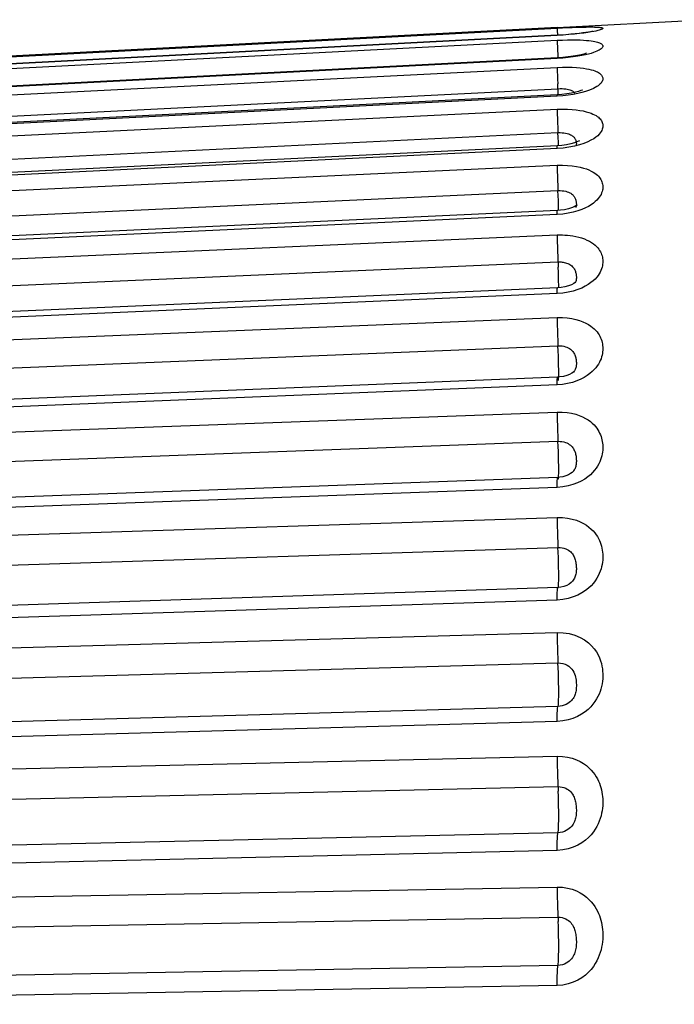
# Model space of a CAD drawing. Header units: millimetres. Extents: x -844 to -217, y -125 to 557.
# Tile 20 of 178: x -840.17 to -836.23, y 226.79 to 232.71. Entities that reach past the tile are written whole.
import ezdxf

# ---------------------------------------------------------------- set-up
doc = ezdxf.new("R2010")
doc.units = ezdxf.units.MM
doc.header["$LTSCALE"] = 23.1
doc.layers.add('R912005577_AM_0', color=7, linetype='CONTINUOUS')

msp = doc.modelspace()

# ---------------------------------------------------------------- linework, layer by layer
at = {"layer": 'R912005577_AM_0', "color": 7}
for p, q in [((-836.9341, 232.6651), (-836.0491, 232.7115)), ((-836.9341, 232.6651), (-843.2084, 232.3363)), ((-843.2084, 232.3327), (-836.9341, 232.661)), ((-836.9341, 232.618), (-843.2084, 232.2898)), ((-836.9341, 232.617), (-836.9341, 232.618)), ((-836.9341, 232.617), (-843.2084, 232.2887)), ((-843.2084, 232.2638), (-836.9341, 232.5879)), ((-836.9341, 232.4784), (-843.2084, 232.1543)), ((-836.934, 232.4825), (-843.2082, 232.1585)), ((-843.2084, 232.1084), (-836.9341, 232.4247)), ((-836.928, 232.2604), (-836.9309, 232.3268)), ((-843.2038, 231.9807), (-836.9296, 232.2969)), ((-836.8935, 232.2964), (-836.8833, 232.2953)), ((-836.9341, 232.251), (-843.2084, 231.9346)), ((-836.9338, 232.26), (-843.208, 231.9437)), ((-836.8375, 232.2617), (-836.8677, 232.2571)), ((-843.2084, 231.8682), (-836.9341, 232.1732)), ((-843.2038, 231.7274), (-836.9296, 232.0324)), ((-836.9283, 232.0026), (-836.9296, 232.0324)), ((-836.9271, 231.9744), (-836.9283, 232.0026)), ((-836.9264, 231.9535), (-836.9271, 231.9744)), ((-836.831, 231.9706), (-836.8522, 231.9645)), ((-836.9341, 231.9371), (-843.2084, 231.632)), ((-836.9335, 231.9529), (-843.2077, 231.6479)), ((-836.8986, 231.9399), (-836.9341, 231.9371)), ((-836.907, 231.955), (-836.9335, 231.9529)), ((-836.8644, 231.9445), (-836.8986, 231.9399)), ((-836.831, 231.951), (-836.8644, 231.9445)), ((-843.2084, 231.5457), (-836.9341, 231.8362)), ((-843.2038, 231.3935), (-836.9296, 231.684)), ((-836.9262, 231.5969), (-836.9271, 231.6242)), ((-836.933, 231.5647), (-843.2073, 231.2742)), ((-836.9149, 231.566), (-836.933, 231.5647)), ((-836.8219, 231.5851), (-836.8228, 231.5829)), ((-836.9341, 231.5403), (-843.2084, 231.2497)), ((-836.8998, 231.5432), (-836.9341, 231.5403)), ((-843.2084, 231.1446), (-836.9341, 231.4173)), ((-843.2038, 230.9825), (-836.9296, 231.2553)), ((-836.9256, 231.1395), (-836.9262, 231.1658)), ((-836.9325, 231.0996), (-843.2068, 230.8269)), ((-836.811, 231.0887), (-836.8384, 231.08)), ((-836.8254, 231.1306), (-836.8254, 231.1305)), ((-836.9341, 231.0648), (-843.2084, 230.792)), ((-836.9002, 231.0678), (-836.9341, 231.0648)), ((-843.2084, 230.6691), (-836.9341, 230.9211)), ((-843.2038, 230.4991), (-836.9296, 230.7511)), ((-836.9319, 230.5626), (-843.2062, 230.3106)), ((-836.8294, 230.6008), (-836.8296, 230.6006)), ((-836.9341, 230.516), (-843.2084, 230.2638)), ((-836.9019, 230.5188), (-836.9341, 230.516)), ((-843.2084, 230.1246), (-836.9341, 230.3531)), ((-843.2038, 229.9484), (-836.9296, 230.177)), ((-836.9313, 229.9597), (-843.2055, 229.7313)), ((-836.8363, 229.9985), (-836.8365, 229.9982)), ((-836.9341, 229.8997), (-843.2084, 229.671)), ((-843.2084, 229.517), (-836.9341, 229.7195)), ((-843.2038, 229.3366), (-836.9296, 229.5392)), ((-836.9305, 229.2975), (-843.2048, 229.095)), ((-836.9286, 229.2949), (-836.9283, 229.2952)), ((-836.9341, 229.2228), (-843.2084, 229.0201)), ((-843.2084, 228.8529), (-836.9341, 229.0272)), ((-843.2038, 228.6703), (-836.9296, 228.8446)), ((-836.9296, 228.5832), (-843.2038, 228.4089)), ((-836.9341, 228.4927), (-843.2084, 228.3182)), ((-836.9005, 228.4958), (-836.9341, 228.4927)), ((-843.2084, 228.1397), (-836.9341, 228.2838)), ((-843.2038, 227.9568), (-836.9296, 228.101)), ((-836.9296, 227.8239), (-843.2038, 227.6798)), ((-836.9341, 227.7173), (-843.2084, 227.5729)), ((-843.2084, 227.3851), (-836.9341, 227.4975)), ((-843.2038, 227.2039), (-836.9296, 227.3165)), ((-836.9296, 227.0268), (-843.2038, 226.9143)), ((-836.9341, 226.9052), (-843.2084, 226.7925))]:
    msp.add_line(p, q, dxfattribs=at)
for points in [[(-836.9341, 232.661), (-836.9023, 232.6625), (-836.8727, 232.6639), (-836.845, 232.6651), (-836.8198, 232.666)], [(-836.9341, 232.661), (-836.934, 232.6571), (-836.9337, 232.6477), (-836.9323, 232.6181)], [(-836.8002, 232.628), (-836.831, 232.6247), (-836.8644, 232.6217), (-836.8986, 232.6191), (-836.9341, 232.617)], [(-836.8528, 232.6238), (-836.8824, 232.6213), (-836.9141, 232.6192), (-836.9341, 232.618)], [(-836.7233, 232.6415), (-836.721, 232.6422), (-836.7218, 232.642), (-836.7266, 232.6409), (-836.7349, 232.6391), (-836.7468, 232.6369), (-836.7617, 232.6345), (-836.78, 232.6319), (-836.8013, 232.6292), (-836.8257, 232.6264), (-836.8528, 232.6238)], [(-836.8198, 232.666), (-836.7974, 232.6668), (-836.7776, 232.6673), (-836.76, 232.6676), (-836.7445, 232.6678), (-836.7309, 232.6679), (-836.7192, 232.6678), (-836.7091, 232.6676), (-836.7005, 232.6674), (-836.6931, 232.667), (-836.6867, 232.6666), (-836.6811, 232.6661), (-836.6763, 232.6656), (-836.6721, 232.665), (-836.6685, 232.6643), (-836.6656, 232.6635), (-836.6633, 232.6627), (-836.6616, 232.6618), (-836.6605, 232.6609), (-836.6599, 232.6599), (-836.6599, 232.6588), (-836.6604, 232.6577), (-836.6615, 232.6565), (-836.6634, 232.6551), (-836.6662, 232.6536), (-836.6701, 232.6519), (-836.6753, 232.65), (-836.6821, 232.648), (-836.6907, 232.6457), (-836.7015, 232.6432), (-836.7148, 232.6405), (-836.7309, 232.6376), (-836.7503, 232.6345), (-836.7734, 232.6313), (-836.8002, 232.628)], [(-836.9341, 232.5879), (-836.902, 232.5892), (-836.872, 232.5901), (-836.8441, 232.5903), (-836.8187, 232.5901), (-836.7963, 232.5895), (-836.7763, 232.5885), (-836.7587, 232.5873), (-836.7432, 232.5859), (-836.7296, 232.5843), (-836.718, 232.5826), (-836.708, 232.5808), (-836.6994, 232.5789), (-836.6921, 232.577), (-836.6858, 232.5751), (-836.6802, 232.5731), (-836.6755, 232.571), (-836.6713, 232.5688), (-836.6679, 232.5665), (-836.6651, 232.5641), (-836.6629, 232.5617), (-836.6613, 232.5592), (-836.6603, 232.5566), (-836.6599, 232.554), (-836.66, 232.5513), (-836.6607, 232.5485), (-836.662, 232.5456), (-836.6641, 232.5425), (-836.667, 232.5393), (-836.6707, 232.5359), (-836.6753, 232.5325), (-836.6808, 232.529), (-836.6875, 232.5254), (-836.6955, 232.5216), (-836.7051, 232.5177), (-836.7167, 232.5135), (-836.7303, 232.5092), (-836.7462, 232.5048), (-836.7647, 232.5003), (-836.7859, 232.4959), (-836.81, 232.4915), (-836.8375, 232.4874)], [(-836.9341, 232.5879), (-836.934, 232.5807), (-836.9337, 232.5682), (-836.933, 232.5507), (-836.9321, 232.5288), (-836.9309, 232.5031), (-836.93, 232.4827)], [(-836.7578, 232.5104), (-836.7578, 232.5104), (-836.7632, 232.5084), (-836.7744, 232.505), (-836.791, 232.5008), (-836.8125, 232.4963), (-836.8381, 232.492), (-836.8676, 232.488), (-836.9002, 232.4848), (-836.934, 232.4825)], [(-836.8375, 232.4874), (-836.8677, 232.4837), (-836.8998, 232.4808), (-836.9341, 232.4784)], [(-836.9341, 232.4784), (-836.934, 232.4824), (-836.934, 232.4825)], [(-836.9341, 232.4247), (-836.902, 232.4258), (-836.872, 232.426), (-836.8441, 232.4253), (-836.8187, 232.4239), (-836.7963, 232.422), (-836.7763, 232.4196), (-836.7587, 232.4169), (-836.7432, 232.4139), (-836.7296, 232.4107), (-836.718, 232.4073), (-836.708, 232.404), (-836.6994, 232.4006), (-836.6921, 232.3971), (-836.6858, 232.3937), (-836.6802, 232.3902), (-836.6755, 232.3865), (-836.6713, 232.3828), (-836.6679, 232.379), (-836.6651, 232.375), (-836.6629, 232.371), (-836.6613, 232.367), (-836.6603, 232.3629), (-836.6599, 232.3587), (-836.66, 232.3544), (-836.6607, 232.35), (-836.662, 232.3455), (-836.6641, 232.3407), (-836.667, 232.3357), (-836.6707, 232.3306), (-836.6753, 232.3255), (-836.6808, 232.3203), (-836.6875, 232.3149), (-836.6955, 232.3094), (-836.7051, 232.3037), (-836.7167, 232.2977), (-836.7303, 232.2915), (-836.7462, 232.2853), (-836.7647, 232.2791), (-836.7859, 232.273), (-836.81, 232.2672), (-836.8375, 232.2617)], [(-836.9341, 232.4247), (-836.934, 232.4144), (-836.9337, 232.3988), (-836.933, 232.3786), (-836.9321, 232.3544), (-836.9309, 232.3268)], [(-836.8478, 232.2702), (-836.8753, 232.2656), (-836.9058, 232.262), (-836.9338, 232.26)], [(-836.9296, 232.2969), (-836.9167, 232.2972), (-836.9047, 232.2971), (-836.8935, 232.2964)], [(-836.8833, 232.2953), (-836.8743, 232.2939), (-836.8663, 232.2922), (-836.8592, 232.2902), (-836.853, 232.288), (-836.8475, 232.2857), (-836.8428, 232.2832), (-836.8387, 232.2807), (-836.8353, 232.2781), (-836.8323, 232.2754)], [(-836.7831, 232.2892), (-836.7818, 232.29), (-836.7845, 232.2887), (-836.7925, 232.2853), (-836.8059, 232.2806), (-836.8244, 232.2754), (-836.8478, 232.2702)], [(-836.8323, 232.2754), (-836.8297, 232.2727), (-836.8274, 232.2698)], [(-836.9341, 232.251), (-836.934, 232.2582), (-836.9338, 232.26)], [(-836.8677, 232.2571), (-836.8998, 232.2535), (-836.9341, 232.251)], [(-836.9341, 232.1732), (-836.9023, 232.174), (-836.8727, 232.1737), (-836.845, 232.1721), (-836.8197, 232.1696), (-836.7974, 232.1665), (-836.7776, 232.1627), (-836.76, 232.1586), (-836.7444, 232.154), (-836.7309, 232.1493), (-836.7191, 232.1445), (-836.7091, 232.1396), (-836.7005, 232.1348), (-836.693, 232.1299), (-836.6867, 232.1251), (-836.6811, 232.1201), (-836.6762, 232.1151), (-836.6721, 232.11), (-836.6685, 232.1047), (-836.6656, 232.0993), (-836.6633, 232.0938), (-836.6616, 232.0884), (-836.6605, 232.0828), (-836.6599, 232.0773), (-836.6599, 232.0716), (-836.6604, 232.0658), (-836.6616, 232.0598), (-836.6634, 232.0533), (-836.6662, 232.0464), (-836.6701, 232.039), (-836.6753, 232.0312), (-836.6821, 232.023), (-836.6907, 232.0143), (-836.7015, 232.0053), (-836.7148, 231.996), (-836.731, 231.9866), (-836.7503, 231.9771), (-836.7734, 231.9678), (-836.8002, 231.959), (-836.831, 231.951)], [(-836.9341, 232.1732), (-836.934, 232.1598), (-836.9337, 232.1414), (-836.933, 232.1187), (-836.9321, 232.0924), (-836.9309, 232.0634), (-836.9296, 232.0324)], [(-836.9296, 232.0324), (-836.9169, 232.0327), (-836.905, 232.0323), (-836.8939, 232.0312), (-836.8837, 232.0297), (-836.8748, 232.0278), (-836.8668, 232.0256), (-836.8597, 232.023), (-836.8535, 232.0203), (-836.848, 232.0173), (-836.8433, 232.0142), (-836.8392, 232.011), (-836.8357, 232.0078), (-836.8327, 232.0045), (-836.8301, 232.0012), (-836.8278, 231.9977)], [(-836.8028, 231.9816), (-836.8007, 231.9836), (-836.8003, 231.9839), (-836.8053, 231.9811), (-836.8154, 231.9763), (-836.831, 231.9706)], [(-836.8278, 231.9977), (-836.8258, 231.9941), (-836.8241, 231.9904), (-836.8226, 231.9866), (-836.8214, 231.9827), (-836.8204, 231.9789), (-836.8197, 231.9751)], [(-836.8197, 231.9751), (-836.8192, 231.9715), (-836.819, 231.968), (-836.819, 231.9646), (-836.8192, 231.9615), (-836.8197, 231.9584), (-836.8205, 231.9555)], [(-836.9341, 231.9371), (-836.934, 231.9476), (-836.9337, 231.9525), (-836.9335, 231.9529)], [(-836.8522, 231.9645), (-836.878, 231.9591), (-836.907, 231.955)], [(-836.9341, 231.8362), (-836.902, 231.8367), (-836.872, 231.8357), (-836.8441, 231.8332), (-836.8187, 231.8296), (-836.7963, 231.8251), (-836.7764, 231.8199), (-836.7587, 231.8142), (-836.7432, 231.8081), (-836.7296, 231.8018), (-836.718, 231.7953), (-836.708, 231.7889), (-836.6994, 231.7826), (-836.6921, 231.7762), (-836.6858, 231.7699), (-836.6802, 231.7635), (-836.6755, 231.757), (-836.6713, 231.7503), (-836.6679, 231.7435), (-836.6651, 231.7366), (-836.6629, 231.7296), (-836.6613, 231.7226), (-836.6603, 231.7155), (-836.6599, 231.7084), (-836.66, 231.7011), (-836.6607, 231.6937), (-836.662, 231.686), (-836.6641, 231.678), (-836.667, 231.6698), (-836.6707, 231.6614), (-836.6753, 231.653), (-836.6808, 231.6445), (-836.6875, 231.6359), (-836.6955, 231.627), (-836.7051, 231.6179), (-836.7167, 231.6085), (-836.7303, 231.5989), (-836.7462, 231.5893), (-836.7647, 231.5798), (-836.7859, 231.5706), (-836.81, 231.5621), (-836.8375, 231.5543)], [(-836.9341, 231.8362), (-836.934, 231.8198), (-836.9337, 231.7988), (-836.933, 231.7739), (-836.9321, 231.7458), (-836.9309, 231.7155), (-836.9296, 231.684)], [(-836.9296, 231.684), (-836.9167, 231.6841), (-836.9047, 231.6834), (-836.8935, 231.682), (-836.8833, 231.68), (-836.8743, 231.6776), (-836.8663, 231.6747), (-836.8592, 231.6715), (-836.853, 231.6681), (-836.8475, 231.6645), (-836.8428, 231.6607), (-836.8387, 231.6569), (-836.8353, 231.6529), (-836.8323, 231.649), (-836.8297, 231.645), (-836.8274, 231.6408), (-836.8255, 231.6365)], [(-836.9271, 231.6242), (-836.9283, 231.6535), (-836.9296, 231.684)], [(-836.8255, 231.6365), (-836.8238, 231.632), (-836.8223, 231.6274), (-836.8212, 231.6228), (-836.8202, 231.6181), (-836.8196, 231.6135), (-836.8192, 231.609), (-836.819, 231.6047), (-836.819, 231.6004), (-836.8193, 231.5964)], [(-836.9341, 231.5403), (-836.934, 231.5538), (-836.9337, 231.5621), (-836.933, 231.5647)], [(-836.9254, 231.5653), (-836.9256, 231.5724), (-836.9262, 231.5969)], [(-836.8671, 231.5744), (-836.8897, 231.5695), (-836.9149, 231.566)], [(-836.8375, 231.5543), (-836.8677, 231.5478), (-836.8998, 231.5432)], [(-836.8324, 231.5863), (-836.8478, 231.5803), (-836.8671, 231.5744)], [(-836.8142, 231.5965), (-836.8135, 231.5972), (-836.8151, 231.5959), (-836.8214, 231.5919), (-836.8324, 231.5863)], [(-836.8193, 231.5964), (-836.8199, 231.5925), (-836.8207, 231.5887), (-836.8219, 231.5851)], [(-836.9341, 231.4173), (-836.9187, 231.4177), (-836.9033, 231.4177), (-836.888, 231.4171), (-836.8725, 231.416), (-836.8563, 231.4143), (-836.8397, 231.4119), (-836.8225, 231.4087), (-836.8051, 231.4046), (-836.7879, 231.3995), (-836.771, 231.3936), (-836.7551, 231.3868), (-836.7403, 231.3794), (-836.7271, 231.3715), (-836.7155, 231.3635), (-836.7057, 231.3556), (-836.6974, 231.3477), (-836.6902, 231.3399), (-836.6841, 231.3322), (-836.6788, 231.3244), (-836.6743, 231.3166), (-836.6704, 231.3086), (-836.6671, 231.3005), (-836.6645, 231.2923), (-836.6625, 231.284), (-836.6611, 231.2757), (-836.6602, 231.2673), (-836.6599, 231.2588), (-836.6601, 231.2502), (-836.6609, 231.2414), (-836.6623, 231.2323), (-836.6645, 231.2229), (-836.6675, 231.2132), (-836.6713, 231.2034), (-836.676, 231.1935), (-836.6816, 231.1837), (-836.6883, 231.1737), (-836.6964, 231.1633), (-836.7061, 231.1527), (-836.7177, 231.1417), (-836.7314, 231.1307), (-836.7474, 231.1196), (-836.7658, 231.1088), (-836.787, 231.0984), (-836.811, 231.0887)], [(-836.9341, 231.4173), (-836.934, 231.3981), (-836.9337, 231.3747), (-836.933, 231.3479), (-836.9321, 231.3184), (-836.9309, 231.2872), (-836.9283, 231.2245)], [(-836.9296, 231.2553), (-836.9234, 231.2554), (-836.9172, 231.2554), (-836.9111, 231.255), (-836.9049, 231.2545), (-836.8984, 231.2536), (-836.8918, 231.2523), (-836.8849, 231.2507), (-836.8779, 231.2486), (-836.871, 231.246), (-836.8642, 231.2429), (-836.8578, 231.2393), (-836.8518, 231.2353), (-836.8465, 231.231), (-836.8418, 231.2266), (-836.8378, 231.222), (-836.8344, 231.2175), (-836.8315, 231.2129), (-836.829, 231.2082), (-836.8268, 231.2034), (-836.825, 231.1984), (-836.8234, 231.1933), (-836.822, 231.1881), (-836.8209, 231.1828), (-836.8201, 231.1775), (-836.8195, 231.1722), (-836.8191, 231.167), (-836.819, 231.1619), (-836.819, 231.1569), (-836.8194, 231.1521), (-836.82, 231.1474), (-836.8209, 231.1428), (-836.8222, 231.1384), (-836.8237, 231.1341), (-836.8254, 231.1306)], [(-836.9262, 231.1658), (-836.9271, 231.1944), (-836.9283, 231.2245)], [(-836.925, 231.1002), (-836.9252, 231.1163), (-836.9256, 231.1395)], [(-836.9341, 231.0648), (-836.934, 231.0813), (-836.9337, 231.0927), (-836.933, 231.0987), (-836.9325, 231.0996)], [(-836.8351, 231.1251), (-836.8489, 231.118), (-836.8667, 231.1111), (-836.8877, 231.1054), (-836.9107, 231.1014), (-836.9325, 231.0996)], [(-836.8384, 231.08), (-836.8683, 231.0728), (-836.9002, 231.0678)], [(-836.8248, 231.1317), (-836.8242, 231.1327), (-836.8235, 231.1337), (-836.8266, 231.1309), (-836.8351, 231.1251)], [(-836.9341, 230.9211), (-836.934, 230.8994), (-836.9337, 230.8738), (-836.933, 230.8453), (-836.9321, 230.8147), (-836.9309, 230.783), (-836.9296, 230.7511)], [(-836.9341, 230.9211), (-836.9028, 230.921), (-836.8736, 230.9191), (-836.8463, 230.9151), (-836.8214, 230.9096), (-836.7993, 230.9031), (-836.7796, 230.8956), (-836.762, 230.8876), (-836.7465, 230.879), (-836.7329, 230.8701), (-836.7211, 230.8612), (-836.7109, 230.8523), (-836.7022, 230.8434), (-836.6946, 230.8347), (-836.6882, 230.826), (-836.6825, 230.8173), (-836.6775, 230.8085), (-836.6732, 230.7995), (-836.6696, 230.7904), (-836.6665, 230.7811), (-836.6641, 230.7718), (-836.6622, 230.7623), (-836.6609, 230.7529), (-836.6601, 230.7435), (-836.6599, 230.7341)], [(-836.9256, 230.6323), (-836.9262, 230.6601), (-836.9271, 230.6898), (-836.9283, 230.7204), (-836.9296, 230.7511)], [(-836.9296, 230.7511), (-836.9171, 230.7511), (-836.9053, 230.75), (-836.8944, 230.7481), (-836.8844, 230.7454), (-836.8755, 230.7421), (-836.8676, 230.7384), (-836.8606, 230.7344), (-836.8543, 230.73), (-836.8488, 230.7254), (-836.844, 230.7207), (-836.8399, 230.7159), (-836.8364, 230.711), (-836.8333, 230.7061), (-836.8307, 230.7011), (-836.8283, 230.696), (-836.8263, 230.6908), (-836.8245, 230.6853), (-836.823, 230.6797), (-836.8218, 230.6739), (-836.8207, 230.668), (-836.8199, 230.6621), (-836.8194, 230.6562), (-836.8191, 230.6505), (-836.819, 230.6449)], [(-836.6599, 230.7341), (-836.6601, 230.7248), (-836.6609, 230.7151), (-836.6623, 230.7051), (-836.6643, 230.6948), (-836.6671, 230.6843), (-836.6706, 230.6736), (-836.6748, 230.663), (-836.6799, 230.6524), (-836.6859, 230.6416), (-836.6931, 230.6306), (-836.7017, 230.6193), (-836.7118, 230.6077), (-836.7238, 230.5958), (-836.7377, 230.584), (-836.7537, 230.5722), (-836.772, 230.5608), (-836.7928, 230.5499), (-836.8163, 230.5399), (-836.8427, 230.531)], [(-836.925, 230.5854), (-836.9252, 230.6072), (-836.9256, 230.6323)], [(-836.819, 230.6449), (-836.8191, 230.6395), (-836.8194, 230.6342), (-836.82, 230.6289), (-836.8208, 230.6237), (-836.822, 230.6186), (-836.8234, 230.6138), (-836.8252, 230.6091), (-836.8273, 230.6047), (-836.8294, 230.6008)], [(-836.9341, 230.516), (-836.934, 230.5352), (-836.9337, 230.5497), (-836.933, 230.5589), (-836.9321, 230.5626), (-836.9319, 230.5626)], [(-836.8601, 230.579), (-836.8772, 230.5723), (-836.8968, 230.567), (-836.918, 230.5636), (-836.9319, 230.5626)], [(-836.9272, 230.5433), (-836.9262, 230.5463), (-836.9256, 230.5545)], [(-836.9256, 230.5545), (-836.9252, 230.5677), (-836.925, 230.5854)], [(-836.8296, 230.6006), (-836.8297, 230.6004), (-836.8318, 230.5978), (-836.8371, 230.5928), (-836.8466, 230.5862), (-836.8601, 230.579)], [(-836.8427, 230.531), (-836.8714, 230.5237), (-836.9019, 230.5188)], [(-836.9341, 230.3531), (-836.934, 230.329), (-836.9337, 230.3016), (-836.933, 230.2718), (-836.9321, 230.2404), (-836.9309, 230.2084), (-836.9296, 230.177)], [(-836.9341, 230.3531), (-836.9034, 230.3528), (-836.8747, 230.3504), (-836.8477, 230.3458), (-836.823, 230.3396), (-836.8011, 230.3322), (-836.7815, 230.3239), (-836.764, 230.3148), (-836.7485, 230.3053), (-836.7349, 230.2954), (-836.723, 230.2854), (-836.7127, 230.2754), (-836.7038, 230.2655), (-836.6962, 230.2558), (-836.6896, 230.2461), (-836.6838, 230.2365), (-836.6788, 230.2268), (-836.6744, 230.2169), (-836.6706, 230.2068), (-836.6674, 230.1966), (-836.6648, 230.1864), (-836.6628, 230.176), (-836.6613, 230.1656), (-836.6603, 230.1552), (-836.6599, 230.1447), (-836.6599, 230.1341), (-836.6605, 230.1233), (-836.6617, 230.1122), (-836.6635, 230.1008), (-836.666, 230.0889), (-836.6693, 230.0768), (-836.6734, 230.0648), (-836.6783, 230.0528), (-836.6841, 230.0407), (-836.6911, 230.0285), (-836.6994, 230.0157), (-836.7094, 230.0027), (-836.7211, 229.9895), (-836.7348, 229.9762), (-836.7507, 229.963), (-836.7689, 229.9502), (-836.7896, 229.938), (-836.813, 229.9267), (-836.8397, 229.9166)], [(-836.9252, 230.0296), (-836.9256, 230.0565), (-836.9262, 230.0855), (-836.9271, 230.1159), (-836.9283, 230.1467), (-836.9296, 230.177)], [(-836.9296, 230.177), (-836.9173, 230.1768), (-836.9058, 230.1756), (-836.8949, 230.1735), (-836.885, 230.1705), (-836.8762, 230.167), (-836.8684, 230.163), (-836.8613, 230.1586), (-836.8551, 230.1539), (-836.8496, 230.1489), (-836.8448, 230.1438), (-836.8407, 230.1386), (-836.8371, 230.1333), (-836.834, 230.1281), (-836.8313, 230.1227), (-836.8289, 230.1173), (-836.8268, 230.1117), (-836.825, 230.1059), (-836.8235, 230.0999), (-836.8221, 230.0937), (-836.821, 230.0875), (-836.8202, 230.0811), (-836.8196, 230.0747), (-836.8192, 230.0684), (-836.819, 230.0621), (-836.819, 230.0559), (-836.8192, 230.0498), (-836.8197, 230.0437), (-836.8205, 230.0377), (-836.8216, 230.0318), (-836.8229, 230.026), (-836.8246, 230.0205), (-836.8267, 230.0152)], [(-836.9252, 229.9854), (-836.925, 230.0057), (-836.9252, 230.0296)], [(-836.8267, 230.0152), (-836.829, 230.0101), (-836.8319, 230.005), (-836.8353, 229.9999), (-836.8363, 229.9985)], [(-836.9341, 229.8997), (-836.934, 229.9215), (-836.9337, 229.9389), (-836.933, 229.9512), (-836.9321, 229.9582), (-836.9313, 229.9597)], [(-836.8365, 229.9982), (-836.8385, 229.9957), (-836.8447, 229.9896), (-836.854, 229.9826), (-836.8665, 229.9754), (-836.8819, 229.9689), (-836.8995, 229.9639), (-836.9182, 229.9607), (-836.9313, 229.9597)], [(-836.9279, 229.9507), (-836.9271, 229.9519), (-836.9262, 229.9582)], [(-836.9262, 229.9582), (-836.9256, 229.9694), (-836.9252, 229.9854)], [(-836.8397, 229.9166), (-836.869, 229.9084), (-836.9004, 229.9028), (-836.9341, 229.8997)], [(-836.9341, 229.7195), (-836.934, 229.6933), (-836.9337, 229.6644), (-836.933, 229.6335), (-836.9321, 229.6017), (-836.9309, 229.5699), (-836.9296, 229.5392)], [(-836.9341, 229.7195), (-836.902, 229.7188), (-836.872, 229.7156), (-836.8441, 229.7099), (-836.8187, 229.7022), (-836.7963, 229.6933), (-836.7763, 229.6833), (-836.7587, 229.6725), (-836.7432, 229.6612), (-836.7296, 229.6496), (-836.718, 229.638), (-836.708, 229.6265), (-836.6994, 229.6151), (-836.6921, 229.6039), (-836.6858, 229.5928), (-836.6802, 229.5816), (-836.6755, 229.5702), (-836.6713, 229.5587), (-836.6679, 229.547), (-836.6651, 229.5352), (-836.6629, 229.5233), (-836.6613, 229.5113), (-836.6603, 229.4994), (-836.6599, 229.4873), (-836.66, 229.4752), (-836.6607, 229.4627), (-836.662, 229.4499), (-836.6641, 229.4367), (-836.667, 229.4231), (-836.6707, 229.4094), (-836.6753, 229.3956), (-836.6808, 229.3819), (-836.6875, 229.368), (-836.6955, 229.3537), (-836.7051, 229.3392), (-836.7167, 229.3242), (-836.7303, 229.3091), (-836.7462, 229.2941), (-836.7647, 229.2795), (-836.7859, 229.2655)], [(-836.9283, 229.2952), (-836.9271, 229.2994), (-836.9262, 229.3087), (-836.9256, 229.3229), (-836.9252, 229.3416), (-836.925, 229.3641), (-836.9252, 229.39), (-836.9256, 229.4183), (-836.9262, 229.4482), (-836.9271, 229.479), (-836.9283, 229.5096), (-836.9296, 229.5392)], [(-836.9296, 229.5392), (-836.9167, 229.5389), (-836.9047, 229.5373), (-836.8935, 229.5347), (-836.8833, 229.5311), (-836.8743, 229.527), (-836.8663, 229.5223), (-836.8592, 229.5171), (-836.853, 229.5117), (-836.8475, 229.506), (-836.8428, 229.5001), (-836.8387, 229.4943), (-836.8353, 229.4883), (-836.8323, 229.4824), (-836.8297, 229.4763), (-836.8274, 229.4701), (-836.8255, 229.4636), (-836.8238, 229.4569), (-836.8223, 229.45), (-836.8212, 229.4429), (-836.8202, 229.4357), (-836.8196, 229.4285), (-836.8192, 229.4213), (-836.819, 229.4141), (-836.819, 229.407), (-836.8193, 229.3999), (-836.8199, 229.3929), (-836.8207, 229.386), (-836.8219, 229.3791), (-836.8235, 229.3725), (-836.8254, 229.3661), (-836.8277, 229.3599), (-836.8304, 229.3539), (-836.8337, 229.3479), (-836.8376, 229.3419), (-836.8423, 229.3359), (-836.8478, 229.3298), (-836.8496, 229.328)], [(-836.8496, 229.328), (-836.8616, 229.3185), (-836.8761, 229.3103), (-836.8934, 229.3037), (-836.9124, 229.2992), (-836.9305, 229.2975)], [(-836.9341, 229.2228), (-836.934, 229.247), (-836.9337, 229.267), (-836.933, 229.2824), (-836.9321, 229.2925), (-836.9309, 229.2972), (-836.9305, 229.2975)], [(-836.7859, 229.2655), (-836.81, 229.2527), (-836.8376, 229.2413), (-836.8678, 229.232), (-836.8999, 229.226), (-836.9341, 229.2228)], [(-836.9341, 229.0272), (-836.934, 228.9993), (-836.9337, 228.969), (-836.933, 228.9375), (-836.9321, 228.9056), (-836.9309, 228.8743), (-836.9296, 228.8446)], [(-836.9341, 229.0272), (-836.8979, 229.026), (-836.863, 229.0208), (-836.8287, 229.0112), (-836.797, 228.9982), (-836.7699, 228.9828), (-836.7465, 228.9656), (-836.7273, 228.9478), (-836.7114, 228.9294), (-836.6983, 228.911), (-836.6879, 228.8927), (-836.6795, 228.8747), (-836.6731, 228.8573), (-836.6683, 228.8406), (-836.6648, 228.8247), (-836.6624, 228.8096), (-836.6608, 228.7948), (-836.66, 228.7801), (-836.6599, 228.7652), (-836.6606, 228.7498), (-836.6621, 228.7342), (-836.6644, 228.7183), (-836.6677, 228.7025), (-836.6717, 228.6872), (-836.6767, 228.6722), (-836.6824, 228.6577), (-836.6892, 228.6431), (-836.6974, 228.628), (-836.7072, 228.6127), (-836.7189, 228.597), (-836.7326, 228.5812), (-836.7486, 228.5656), (-836.767, 228.5505), (-836.7881, 228.536), (-836.812, 228.5228), (-836.8392, 228.5112), (-836.8689, 228.5018), (-836.9005, 228.4958)], [(-836.9256, 228.6221), (-836.9252, 228.6432), (-836.925, 228.6678), (-836.9252, 228.6953), (-836.9256, 228.7247), (-836.9262, 228.7552), (-836.9271, 228.786), (-836.9283, 228.8161), (-836.9296, 228.8446)], [(-836.9296, 228.8446), (-836.9152, 228.8442), (-836.9011, 228.8417), (-836.8873, 228.8374), (-836.8746, 228.8315), (-836.8637, 228.8243), (-836.8543, 228.8162), (-836.8465, 228.8076), (-836.8401, 228.7986), (-836.8348, 228.7892), (-836.8305, 228.7796), (-836.8271, 228.7698), (-836.8245, 228.7601), (-836.8225, 228.7505), (-836.821, 228.7412), (-836.82, 228.7322), (-836.8194, 228.7233), (-836.819, 228.7145), (-836.819, 228.7058), (-836.8193, 228.6969), (-836.8199, 228.6883), (-836.8209, 228.6798), (-836.8222, 228.6718), (-836.8239, 228.6643), (-836.826, 228.6572), (-836.8283, 228.6506), (-836.8311, 228.6441), (-836.8345, 228.6376), (-836.8384, 228.6312), (-836.8432, 228.6247), (-836.8487, 228.6183), (-836.8552, 228.612), (-836.8626, 228.6059), (-836.871, 228.6002), (-836.8806, 228.595), (-836.8857, 228.5927)], [(-836.9296, 228.5832), (-836.9283, 228.5853), (-836.9271, 228.5927), (-836.9262, 228.6051), (-836.9256, 228.6221)], [(-836.9341, 228.4927), (-836.934, 228.5189), (-836.9337, 228.5414), (-836.933, 228.5596), (-836.9321, 228.5729), (-836.9309, 228.5808), (-836.9296, 228.5832)], [(-836.8858, 228.5927), (-836.8915, 228.5904), (-836.9035, 228.5868), (-836.9162, 228.5843), (-836.9296, 228.5832)], [(-836.9341, 228.2838), (-836.934, 228.2544), (-836.9337, 228.2233), (-836.933, 228.1914), (-836.9321, 228.1597), (-836.9309, 228.1293), (-836.9283, 228.0739)], [(-836.9341, 228.2838), (-836.902, 228.2825), (-836.872, 228.2785), (-836.8441, 228.2715), (-836.8187, 228.2623), (-836.7963, 228.2517), (-836.7763, 228.2398), (-836.7587, 228.2272), (-836.7432, 228.2139), (-836.7296, 228.2005), (-836.718, 228.1869), (-836.708, 228.1736), (-836.6994, 228.1604), (-836.6921, 228.1475), (-836.6858, 228.1346), (-836.6802, 228.1217), (-836.6755, 228.1086), (-836.6713, 228.0953), (-836.6679, 228.0819), (-836.6651, 228.0683), (-836.6629, 228.0547), (-836.6613, 228.0411), (-836.6603, 228.0274), (-836.6599, 228.0136), (-836.66, 227.9998), (-836.6607, 227.9856), (-836.662, 227.9711), (-836.6641, 227.956), (-836.667, 227.9406), (-836.6707, 227.9251), (-836.6753, 227.9094), (-836.6808, 227.8939), (-836.6875, 227.8783), (-836.6955, 227.8622), (-836.7051, 227.8458), (-836.7167, 227.829), (-836.7303, 227.8121), (-836.7462, 227.7953), (-836.7647, 227.7791), (-836.7859, 227.7636), (-836.81, 227.7494), (-836.8375, 227.7368), (-836.8677, 227.7268), (-836.8998, 227.7204), (-836.9341, 227.7173)], [(-836.9309, 227.8183), (-836.9283, 227.8293), (-836.9271, 227.8397), (-836.9262, 227.855), (-836.9256, 227.8746), (-836.9252, 227.8979), (-836.925, 227.9244), (-836.9252, 227.9531), (-836.9256, 227.9833), (-836.9262, 228.0141), (-836.9271, 228.0446), (-836.9283, 228.0739)], [(-836.9296, 228.101), (-836.9167, 228.1005), (-836.9047, 228.0987), (-836.8935, 228.0956), (-836.8833, 228.0915), (-836.8743, 228.0867), (-836.8663, 228.0813), (-836.8592, 228.0755), (-836.853, 228.0694), (-836.8475, 228.063), (-836.8428, 228.0565), (-836.8387, 228.05), (-836.8353, 228.0434), (-836.8323, 228.0368), (-836.8297, 228.0301), (-836.8274, 228.0232), (-836.8255, 228.0161), (-836.8238, 228.0087), (-836.8223, 228.0011), (-836.8212, 227.9932), (-836.8202, 227.9852), (-836.8196, 227.9771), (-836.8192, 227.969), (-836.819, 227.9609), (-836.819, 227.9527), (-836.8193, 227.9446), (-836.8199, 227.9365), (-836.8207, 227.9283), (-836.8219, 227.9203), (-836.8235, 227.9125), (-836.8254, 227.9049), (-836.8277, 227.8976), (-836.8304, 227.8905), (-836.8337, 227.8834), (-836.8376, 227.8763), (-836.8423, 227.8692), (-836.8478, 227.8621), (-836.8542, 227.8553), (-836.8616, 227.8486), (-836.8701, 227.8424), (-836.8798, 227.8367), (-836.8909, 227.8317), (-836.903, 227.8277), (-836.9159, 227.8251), (-836.9296, 227.8239)], [(-836.9341, 227.7173), (-836.934, 227.7453), (-836.9337, 227.7701), (-836.933, 227.7909), (-836.9321, 227.8071), (-836.9309, 227.8183)], [(-836.9341, 227.4975), (-836.934, 227.4669), (-836.9337, 227.4352), (-836.933, 227.4033), (-836.9321, 227.3723), (-836.9309, 227.343), (-836.9283, 227.291)], [(-836.9341, 227.4975), (-836.902, 227.4959), (-836.872, 227.4915), (-836.8441, 227.4839), (-836.8187, 227.4741), (-836.7963, 227.4629), (-836.7763, 227.4503), (-836.7587, 227.4369), (-836.7432, 227.423), (-836.7296, 227.4087), (-836.718, 227.3944), (-836.708, 227.3804), (-836.6994, 227.3665), (-836.6921, 227.3529), (-836.6858, 227.3394), (-836.6802, 227.3258), (-836.6755, 227.3121), (-836.6713, 227.2982), (-836.6679, 227.2841), (-836.6651, 227.2699), (-836.6629, 227.2556), (-836.6613, 227.2413), (-836.6603, 227.227), (-836.6599, 227.2127), (-836.66, 227.1981), (-836.6607, 227.1833), (-836.662, 227.1682), (-836.6641, 227.1524), (-836.667, 227.1364), (-836.6707, 227.1202), (-836.6753, 227.1039), (-836.6808, 227.0877), (-836.6875, 227.0714), (-836.6955, 227.0547), (-836.7051, 227.0377), (-836.7167, 227.0202), (-836.7303, 227.0027), (-836.7462, 226.9853), (-836.7647, 226.9685), (-836.7859, 226.9525), (-836.81, 226.9378), (-836.8375, 226.925), (-836.8677, 226.9147), (-836.8998, 226.9083), (-836.9341, 226.9052)], [(-836.9309, 227.0179), (-836.9283, 227.0353), (-836.9271, 227.0487), (-836.9262, 227.0667), (-836.9256, 227.0886), (-836.9252, 227.1139), (-836.925, 227.1419), (-836.9252, 227.1716), (-836.9256, 227.2023), (-836.9262, 227.233), (-836.9271, 227.2629), (-836.9283, 227.291)], [(-836.9296, 227.3165), (-836.9167, 227.3159), (-836.9047, 227.3139), (-836.8935, 227.3106), (-836.8833, 227.3063), (-836.8743, 227.3013), (-836.8663, 227.2957), (-836.8592, 227.2897), (-836.853, 227.2833), (-836.8475, 227.2767), (-836.8428, 227.2699), (-836.8387, 227.2632), (-836.8353, 227.2564), (-836.8323, 227.2496), (-836.8297, 227.2427), (-836.8274, 227.2356), (-836.8255, 227.2283), (-836.8238, 227.2206), (-836.8223, 227.2128), (-836.8212, 227.2046), (-836.8202, 227.1964), (-836.8196, 227.188), (-836.8192, 227.1795), (-836.819, 227.171), (-836.819, 227.1625), (-836.8193, 227.154), (-836.8199, 227.1454), (-836.8207, 227.1368), (-836.8219, 227.1283), (-836.8235, 227.12), (-836.8254, 227.112), (-836.8277, 227.1042), (-836.8304, 227.0967), (-836.8337, 227.0891), (-836.8376, 227.0816), (-836.8423, 227.0741), (-836.8478, 227.0666), (-836.8542, 227.0594), (-836.8616, 227.0524), (-836.8701, 227.0459), (-836.8798, 227.0399), (-836.8909, 227.0347), (-836.903, 227.0306), (-836.9159, 227.0279), (-836.9296, 227.0268)], [(-836.9341, 226.9052), (-836.934, 226.9346), (-836.9337, 226.9614), (-836.933, 226.9846), (-836.9321, 227.0037), (-836.9309, 227.0179)]]:
    msp.add_lwpolyline(points, dxfattribs=at)

doc.saveas('drawing.dxf')
